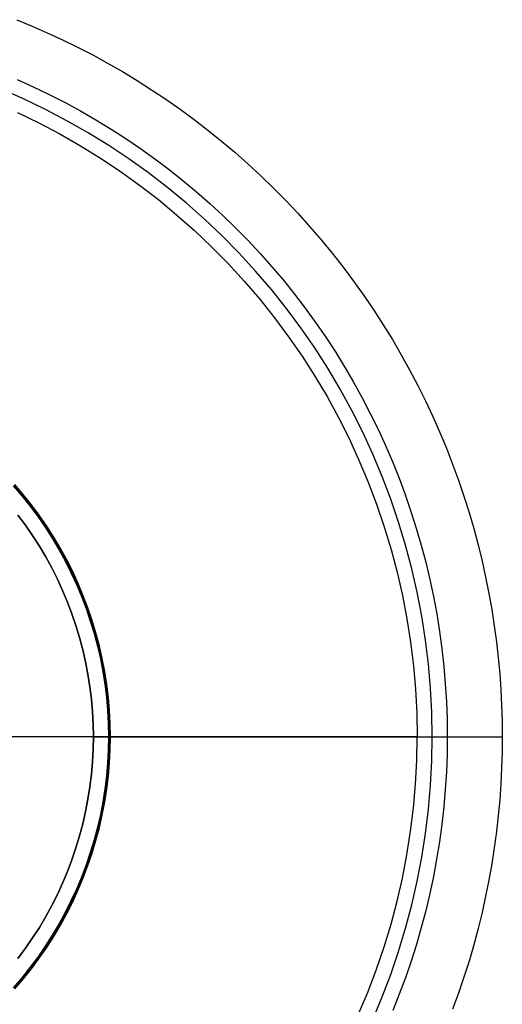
# Model space of a CAD drawing. Header units: millimetres. Extents: x -88 to 88, y -12 to 103.
# Tile 103 of 256: x -67.03 to -64.9, y 23.36 to 27.69. Entities that reach past the tile are written whole.
import ezdxf

# ---------------------------------------------------------------- set-up
doc = ezdxf.new("R2010")
doc.units = ezdxf.units.MM
doc.layers.add('Default', color=7, linetype='Continuous', true_color=0x000000)
doc.layers.add('TOP', color=7, linetype='Continuous', true_color=0xc80000)

msp = doc.modelspace()

# ---------------------------------------------------------------- linework, layer by layer
at = {"layer": 'Default', "color": 254, "true_color": 0xcad1ee}
for points in [[(-67.0388, 27.6922), (-66.9713, 27.6643), (-66.904, 27.6348), (-66.837, 27.6038), (-66.7704, 27.5711), (-66.7042, 27.5368), (-66.6386, 27.5009), (-66.5734, 27.4635), (-66.5089, 27.4244), (-66.4451, 27.3838), (-66.3819, 27.3417), (-66.3195, 27.298), (-66.258, 27.2528), (-66.1973, 27.2061), (-66.1375, 27.1579), (-66.0788, 27.1083), (-66.021, 27.0573), (-65.9644, 27.0049), (-65.9088, 26.9511), (-65.8545, 26.8961), (-65.8014, 26.8398), (-65.7495, 26.7822), (-65.699, 26.7235), (-65.6498, 26.6637), (-65.602, 26.6027), (-65.5557, 26.5407), (-65.5108, 26.4777), (-65.4673, 26.4138), (-65.4254, 26.349), (-65.3851, 26.2834), (-65.3463, 26.217), (-65.3091, 26.1499), (-65.2734, 26.0821), (-65.2395, 26.0137), (-65.2071, 25.9447), (-65.1764, 25.8753), (-65.1474, 25.8054), (-65.12, 25.7351), (-65.0942, 25.6645), (-65.0701, 25.5937), (-65.0477, 25.5226), (-65.027, 25.4514), (-65.0078, 25.3801), (-64.9903, 25.3088), (-64.9745, 25.2374), (-64.9602, 25.1661), (-64.9476, 25.095), (-64.9365, 25.0239), (-64.927, 24.9531), (-64.919, 24.8826), (-64.9125, 24.8123), (-64.9075, 24.7424), (-64.904, 24.6729), (-64.9019, 24.6038), (-64.9012, 24.5352), (-64.9019, 24.4666), (-64.904, 24.3975), (-64.9075, 24.3279), (-64.9125, 24.258), (-64.919, 24.1878), (-64.927, 24.1172), (-64.9365, 24.0464), (-64.9476, 23.9754), (-64.9602, 23.9042), (-64.9745, 23.833), (-64.9903, 23.7616), (-65.0078, 23.6903), (-65.027, 23.619), (-65.0477, 23.5477), (-65.0701, 23.4767), (-65.0942, 23.4058), (-65.12, 23.3353)], [(-67.0388, 27.6922), (-66.9713, 27.6643), (-66.904, 27.6348), (-66.837, 27.6038), (-66.7704, 27.5711), (-66.7042, 27.5368), (-66.6386, 27.5009), (-66.5734, 27.4635), (-66.5089, 27.4244), (-66.4451, 27.3838), (-66.3819, 27.3417), (-66.3195, 27.298), (-66.258, 27.2528), (-66.1973, 27.2061), (-66.1375, 27.1579), (-66.0788, 27.1083), (-66.021, 27.0573), (-65.9644, 27.0049), (-65.9088, 26.9511), (-65.8545, 26.8961), (-65.8014, 26.8398), (-65.7495, 26.7822), (-65.699, 26.7235), (-65.6498, 26.6637), (-65.602, 26.6027), (-65.5557, 26.5407), (-65.5108, 26.4777), (-65.4673, 26.4138), (-65.4254, 26.349), (-65.3851, 26.2834), (-65.3463, 26.217), (-65.3091, 26.1499), (-65.2734, 26.0821), (-65.2395, 26.0137), (-65.2071, 25.9447), (-65.1764, 25.8753), (-65.1474, 25.8054), (-65.12, 25.7351), (-65.0942, 25.6645), (-65.0701, 25.5937), (-65.0477, 25.5226), (-65.027, 25.4514), (-65.0078, 25.3801), (-64.9903, 25.3088), (-64.9745, 25.2374), (-64.9602, 25.1661), (-64.9476, 25.095), (-64.9365, 25.0239), (-64.927, 24.9531), (-64.919, 24.8826), (-64.9125, 24.8123), (-64.9075, 24.7424), (-64.904, 24.6729), (-64.9019, 24.6038), (-64.9012, 24.5352), (-64.9019, 24.4666), (-64.904, 24.3975), (-64.9075, 24.3279), (-64.9125, 24.258), (-64.919, 24.1878), (-64.927, 24.1172), (-64.9365, 24.0464), (-64.9476, 23.9754), (-64.9602, 23.9042), (-64.9745, 23.833), (-64.9903, 23.7616), (-65.0078, 23.6903), (-65.027, 23.619), (-65.0477, 23.5477), (-65.0701, 23.4767), (-65.0942, 23.4058), (-65.12, 23.3353)], [(-67.0332, 25.511), (-67.0003, 25.4667), (-66.9689, 25.4212), (-66.9391, 25.3747), (-66.911, 25.3272), (-66.8844, 25.2787), (-66.8596, 25.2294), (-66.8365, 25.1792), (-66.8152, 25.1283), (-66.7956, 25.0766), (-66.7778, 25.0244), (-66.7618, 24.9715), (-66.7477, 24.9181), (-66.7354, 24.8642), (-66.725, 24.81), (-66.7164, 24.7554), (-66.7098, 24.7006), (-66.705, 24.6456), (-66.7021, 24.5904), (-66.7012, 24.5352)], [(-67.0332, 25.511), (-67.0003, 25.4667), (-66.9689, 25.4212), (-66.9391, 25.3747), (-66.911, 25.3272), (-66.8844, 25.2787), (-66.8596, 25.2294), (-66.8365, 25.1792), (-66.8152, 25.1283), (-66.7956, 25.0766), (-66.7778, 25.0244), (-66.7618, 24.9715), (-66.7477, 24.9181), (-66.7354, 24.8642), (-66.725, 24.81), (-66.7164, 24.7554), (-66.7098, 24.7006), (-66.705, 24.6456), (-66.7021, 24.5904), (-66.7012, 24.5352)], [(-66.7012, 24.5352), (-66.7021, 24.5904), (-66.705, 24.6456), (-66.7098, 24.7006), (-66.7164, 24.7554), (-66.725, 24.81), (-66.7354, 24.8642), (-66.7477, 24.9181), (-66.7618, 24.9715), (-66.7778, 25.0244), (-66.7956, 25.0766), (-66.8152, 25.1283), (-66.8365, 25.1792), (-66.8596, 25.2294), (-66.8844, 25.2787), (-66.911, 25.3272), (-66.9391, 25.3747), (-66.9689, 25.4212), (-67.0003, 25.4667), (-67.0332, 25.511)], [(-67.0332, 23.5593), (-67.0003, 23.6037), (-66.9689, 23.6491), (-66.9391, 23.6957), (-66.911, 23.7432), (-66.8844, 23.7916), (-66.8596, 23.841), (-66.8365, 23.8911), (-66.8152, 23.9421), (-66.7956, 23.9937), (-66.7778, 24.046), (-66.7618, 24.0989), (-66.7477, 24.1523), (-66.7354, 24.2061), (-66.725, 24.2604), (-66.7164, 24.3149), (-66.7098, 24.3698), (-66.705, 24.4248), (-66.7021, 24.48), (-66.7012, 24.5352)], [(-66.7012, 24.5352), (-66.7021, 24.48), (-66.705, 24.4248), (-66.7098, 24.3698), (-66.7164, 24.3149), (-66.725, 24.2604), (-66.7354, 24.2061), (-66.7477, 24.1523), (-66.7618, 24.0989), (-66.7778, 24.046), (-66.7956, 23.9937), (-66.8152, 23.9421), (-66.8365, 23.8911), (-66.8596, 23.841), (-66.8844, 23.7916), (-66.911, 23.7432), (-66.9391, 23.6957), (-66.9689, 23.6491), (-67.0003, 23.6037), (-67.0332, 23.5593)], [(-67.0332, 23.5593), (-67.0003, 23.6037), (-66.9689, 23.6491), (-66.9391, 23.6957), (-66.911, 23.7432), (-66.8844, 23.7916), (-66.8596, 23.841), (-66.8365, 23.8911), (-66.8152, 23.9421), (-66.7956, 23.9937), (-66.7778, 24.046), (-66.7618, 24.0989), (-66.7477, 24.1523), (-66.7354, 24.2061), (-66.725, 24.2604), (-66.7164, 24.3149), (-66.7098, 24.3698), (-66.705, 24.4248), (-66.7021, 24.48), (-66.7012, 24.5352)], [(-66.7012, 24.5352), (-64.9012, 24.5352)], [(-66.7012, 24.5352), (-64.9012, 24.5352)]]:
    msp.add_lwpolyline(points, dxfattribs=at)
at = {"layer": 'Default', "color": 254, "true_color": 0xcad1ee, "extrusion": (1, 0, 0)}
msp.add_lwpolyline([(24.5352, -6.5), (24.5352, -4.9)], dxfattribs=at)
at = {"layer": 'TOP', "color": 254, "true_color": 0xcad1ee}
for points in [[(-65.2096, 24.5352), (-65.2115, 24.6419), (-65.217, 24.7485), (-65.2262, 24.8548), (-65.2391, 24.9607), (-65.2556, 25.0662), (-65.2757, 25.171), (-65.2995, 25.275), (-65.3268, 25.3782), (-65.3577, 25.4804), (-65.3921, 25.5814), (-65.4299, 25.6812), (-65.4712, 25.7796), (-65.5158, 25.8766), (-65.5638, 25.9719), (-65.615, 26.0655), (-65.6694, 26.1573), (-65.727, 26.2472), (-65.7876, 26.335), (-65.8512, 26.4207), (-65.9178, 26.5042), (-65.9871, 26.5853), (-66.0593, 26.6639), (-66.1341, 26.74), (-66.2115, 26.8135), (-66.2914, 26.8843), (-66.3736, 26.9522), (-66.4582, 27.0173), (-66.545, 27.0795), (-66.6339, 27.1386), (-66.7247, 27.1946), (-66.8174, 27.2474), (-66.9119, 27.297), (-67.0081, 27.3433), (-67.1058, 27.3863)], [(-67.0359, 27.2829), (-66.9418, 27.2376), (-66.8494, 27.189), (-66.7586, 27.1373), (-66.6697, 27.0825), (-66.5828, 27.0247), (-66.4979, 26.9639), (-66.4151, 26.9002), (-66.3346, 26.8337), (-66.2564, 26.7645), (-66.1807, 26.6926), (-66.1075, 26.6181), (-66.0369, 26.5411), (-65.969, 26.4618), (-65.9039, 26.3801), (-65.8417, 26.2963), (-65.7824, 26.2104), (-65.726, 26.1224), (-65.6728, 26.0326), (-65.6227, 25.941), (-65.5757, 25.8477), (-65.5321, 25.7528), (-65.4917, 25.6565), (-65.4547, 25.5589), (-65.421, 25.46), (-65.3908, 25.3601), (-65.3641, 25.2591), (-65.3408, 25.1573), (-65.3211, 25.0548), (-65.305, 24.9516), (-65.2924, 24.8479), (-65.2834, 24.7439), (-65.278, 24.6396), (-65.2762, 24.5352)], [(-67.054, 25.6401), (-67.0166, 25.5964), (-66.9807, 25.5515), (-66.9464, 25.5053), (-66.9137, 25.4579), (-66.8827, 25.4095), (-66.8534, 25.36), (-66.8258, 25.3095), (-66.7999, 25.2582), (-66.7759, 25.2059), (-66.7536, 25.1529), (-66.7332, 25.0991), (-66.7147, 25.0446), (-66.6981, 24.9896), (-66.6833, 24.934), (-66.6705, 24.8779), (-66.6597, 24.8214), (-66.6508, 24.7646), (-66.6438, 24.7075), (-66.6389, 24.6501), (-66.6359, 24.5927), (-66.6349, 24.5352)], [(-67.0507, 25.643), (-67.0132, 25.5992), (-66.9772, 25.5541), (-66.9429, 25.5078), (-66.9101, 25.4603), (-66.879, 25.4118), (-66.8496, 25.3622), (-66.8219, 25.3116), (-66.796, 25.26), (-66.7719, 25.2077), (-66.7496, 25.1545), (-66.7291, 25.1006), (-66.7105, 25.046), (-66.6939, 24.9907), (-66.6791, 24.935), (-66.6663, 24.8788), (-66.6554, 24.8221), (-66.6464, 24.7652), (-66.6395, 24.7079), (-66.6345, 24.6504), (-66.6315, 24.5929), (-66.6305, 24.5352)], [(-66.6262, 24.5352), (-66.6272, 24.593), (-66.6302, 24.6507), (-66.6352, 24.7084), (-66.6421, 24.7658), (-66.6511, 24.8229), (-66.662, 24.8797), (-66.6748, 24.936), (-66.6897, 24.9919), (-66.7064, 25.0473), (-66.725, 25.102), (-66.7455, 25.1561), (-66.7679, 25.2094), (-66.7921, 25.2619), (-66.818, 25.3136), (-66.8458, 25.3643), (-66.8753, 25.4141), (-66.9065, 25.4628), (-66.9393, 25.5103), (-66.9738, 25.5568), (-67.0098, 25.602), (-67.0474, 25.6459)], [(-66.6349, 24.5352), (-67.1305, 24.5352)], [(-66.6349, 24.5352), (-66.6359, 24.4777), (-66.6389, 24.4202), (-66.6438, 24.3629), (-66.6508, 24.3058), (-66.6597, 24.249), (-66.6705, 24.1925), (-66.6833, 24.1364), (-66.6981, 24.0808), (-66.7147, 24.0258), (-66.7332, 23.9713), (-66.7536, 23.9175), (-66.7759, 23.8645), (-66.7999, 23.8122), (-66.8258, 23.7608), (-66.8534, 23.7104), (-66.8827, 23.6609), (-66.9137, 23.6124), (-66.9464, 23.5651), (-66.9807, 23.5189), (-67.0166, 23.474), (-67.054, 23.4302)], [(-66.6305, 24.5352), (-66.6315, 24.4775), (-66.6345, 24.4199), (-66.6395, 24.3625), (-66.6464, 24.3052), (-66.6554, 24.2482), (-66.6663, 24.1916), (-66.6791, 24.1354), (-66.6939, 24.0796), (-66.7105, 24.0244), (-66.7291, 23.9698), (-66.7496, 23.9159), (-66.7719, 23.8627), (-66.796, 23.8103), (-66.8219, 23.7588), (-66.8496, 23.7082), (-66.879, 23.6586), (-66.9101, 23.61), (-66.9429, 23.5626), (-66.9772, 23.5163), (-67.0132, 23.4712), (-67.0507, 23.4274)], [(-67.0474, 23.4245), (-67.0098, 23.4684), (-66.9738, 23.5136), (-66.9393, 23.56), (-66.9065, 23.6076), (-66.8753, 23.6563), (-66.8458, 23.706), (-66.818, 23.7568), (-66.7921, 23.8084), (-66.7679, 23.861), (-66.7455, 23.9143), (-66.725, 23.9683), (-66.7064, 24.0231), (-66.6897, 24.0784), (-66.6748, 24.1343), (-66.662, 24.1907), (-66.6511, 24.2475), (-66.6421, 24.3046), (-66.6352, 24.362), (-66.6302, 24.4196), (-66.6272, 24.4774), (-66.6262, 24.5352)], [(-65.2762, 24.5352), (-66.6262, 24.5352)], [(-65.5321, 23.3175), (-65.4917, 23.4138), (-65.4547, 23.5115), (-65.421, 23.6103), (-65.3908, 23.7103), (-65.3641, 23.8113), (-65.3408, 23.9131), (-65.3211, 24.0156), (-65.305, 24.1188), (-65.2924, 24.2225), (-65.2834, 24.3265), (-65.278, 24.4308), (-65.2762, 24.5352)], [(-65.4714, 23.2908), (-65.4301, 23.3893), (-65.3923, 23.489), (-65.3579, 23.5901), (-65.327, 23.6922), (-65.2997, 23.7954), (-65.2759, 23.8994), (-65.2558, 24.0042), (-65.2393, 24.1097), (-65.2264, 24.2156), (-65.2172, 24.3219), (-65.2117, 24.4285), (-65.2099, 24.5352)]]:
    msp.add_lwpolyline(points, dxfattribs=at)
at = {"layer": 'TOP', "color": 254, "true_color": 0xcad1ee, "extrusion": (0, 1, 0)}
msp.add_lwpolyline([(66.6262, -4.9), (66.6349, -4.4)], dxfattribs=at)
at = {"layer": 'TOP', "color": 254, "true_color": 0xcad1ee, "extrusion": (1.40673e-11, 1, 1.61195e-09)}
msp.add_lwpolyline([(65.2762, -4.9), (65.1435, 10.2992)], dxfattribs=at)
at = {"layer": 'TOP', "color": 254, "true_color": 0xcad1ee}
for points in [[(-67.0366, 27.4289, 10.3375), (-66.9656, 27.3968, 10.3389), (-66.8954, 27.363, 10.3401), (-66.826, 27.3275, 10.3412), (-66.7576, 27.2902, 10.3422), (-66.6901, 27.2513, 10.3432), (-66.6235, 27.2108, 10.344), (-66.558, 27.1686, 10.3447), (-66.4936, 27.1247, 10.3454), (-66.4302, 27.0793, 10.346), (-66.368, 27.0324, 10.3464), (-66.3069, 26.9839, 10.3468), (-66.247, 26.9339, 10.3471), (-66.1884, 26.8824, 10.3472), (-66.1311, 26.8295, 10.3473), (-66.075, 26.7752, 10.3473), (-66.0204, 26.7195, 10.3472), (-65.9671, 26.6625, 10.347), (-65.9153, 26.6042, 10.3466), (-65.8649, 26.5446, 10.3462), (-65.8161, 26.4839, 10.3457), (-65.7687, 26.4219, 10.3451), (-65.7229, 26.3589, 10.3444), (-65.6787, 26.2947, 10.3437), (-65.6361, 26.2294, 10.3428), (-65.5951, 26.1632, 10.3418), (-65.5558, 26.0959, 10.3408), (-65.5182, 26.0277, 10.3396), (-65.4822, 25.9586, 10.3384), (-65.448, 25.8887, 10.337), (-65.4155, 25.8179, 10.3356), (-65.3847, 25.7463, 10.3341), (-65.3557, 25.674, 10.3325), (-65.3286, 25.6011, 10.3308), (-65.3032, 25.5275, 10.3291), (-65.2797, 25.4534, 10.3272), (-65.2581, 25.3787, 10.3253), (-65.2382, 25.3035, 10.3233), (-65.2203, 25.228, 10.3212), (-65.2042, 25.152, 10.3191), (-65.19, 25.0756, 10.3168), (-65.1777, 24.999, 10.3145), (-65.1672, 24.9221, 10.3121), (-65.1587, 24.8449, 10.3097), (-65.152, 24.7676, 10.3072), (-65.1473, 24.6902, 10.3046), (-65.1445, 24.6127, 10.3019), (-65.1435, 24.5352, 10.2992)], [(-65.1435, 24.5352, 10.2992), (-65.1445, 24.4577, 10.2964), (-65.1474, 24.3803, 10.2936), (-65.1522, 24.303, 10.2906), (-65.1588, 24.2259, 10.2877), (-65.1674, 24.149, 10.2847), (-65.1778, 24.0723, 10.2816), (-65.1901, 23.996, 10.2785), (-65.2043, 23.92, 10.2753), (-65.2203, 23.8444, 10.2721), (-65.2381, 23.7692, 10.2688), (-65.2578, 23.6945, 10.2655), (-65.2793, 23.6203, 10.2621), (-65.3026, 23.5467, 10.2587), (-65.3277, 23.4737, 10.2553), (-65.3546, 23.4013, 10.2518), (-65.3832, 23.3297, 10.2483)]]:
    msp.add_polyline3d(points, dxfattribs=at)

doc.saveas('drawing.dxf')
